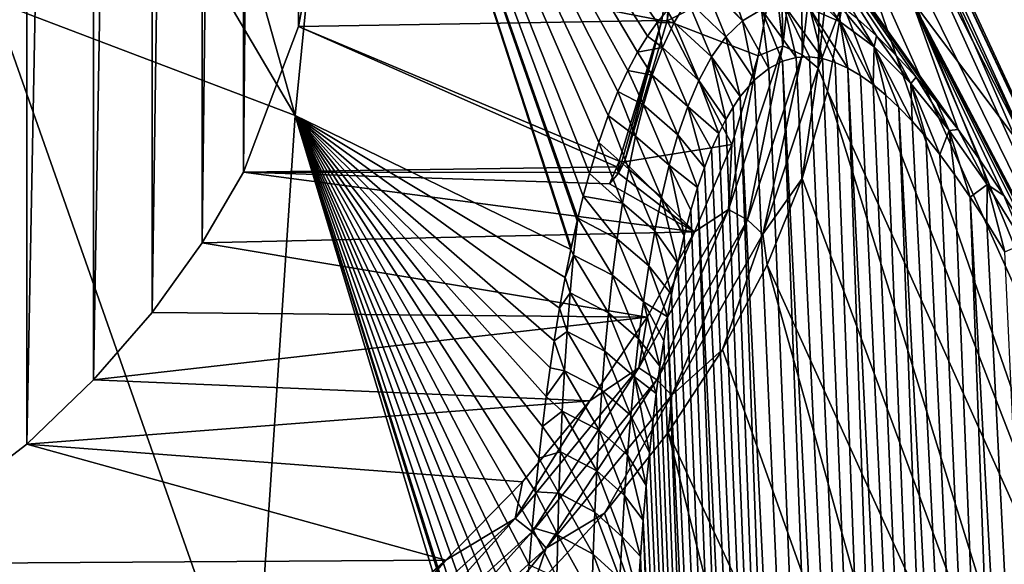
# Model space of a CAD drawing. Header units: metres. Extents: x -109 to 109, y -67 to 73.
# Tile 219 of 253: x 86.97 to 93.7, y -23.29 to -19.57. Entities that reach past the tile are written whole.
import ezdxf

# ---------------------------------------------------------------- set-up
doc = ezdxf.new("R2010")
doc.units = ezdxf.units.M
doc.layers.add('solid_508035_K244200000C76', color=7, linetype='CONTINUOUS')

msp = doc.modelspace()

# ---------------------------------------------------------------- linework, layer by layer
at = {"layer": 'solid_508035_K244200000C76'}
for points in [[(88.714218, 3.248776, -5.519079), (88.872032, 3.75175, -4.800757), (88.871567, -19.617964, 11.558887)], [(88.872032, 3.75175, -4.800757), (88.96669, -19.108902, 12.285902), (88.871567, -19.617964, 11.558887)], [(88.493767, 2.753972, -6.225733), (88.714218, 3.248776, -5.519079), (88.494644, -20.612165, 10.13902)], [(88.714218, 3.248776, -5.519079), (88.871567, -19.617964, 11.558887), (88.494644, -20.612165, 10.13902)], [(88.211411, 2.268394, -6.91921), (88.493767, 2.753972, -6.225733), (88.213196, -21.096687, 9.44705)], [(88.493767, 2.753972, -6.225733), (88.494644, -20.612165, 10.13902), (88.213196, -21.096687, 9.44705)], [(87.868324, 1.793957, -7.596776), (88.211411, 2.268394, -6.91921), (87.870346, -21.571321, 8.769202)], [(88.211411, 2.268394, -6.91921), (88.213196, -21.096687, 9.44705), (87.870346, -21.571321, 8.769202)], [(87.467216, 1.334538, -8.252894), (87.868324, 1.793957, -7.596776), (87.468933, -22.031488, 8.112016)], [(87.868324, 1.793957, -7.596776), (87.870346, -21.571321, 8.769202), (87.468933, -22.031488, 8.112016)], [(87.011719, 0.894037, -8.881995), (87.467216, 1.334538, -8.252894), (87.012955, -22.472692, 7.48191)], [(87.467216, 1.334538, -8.252894), (87.468933, -22.031488, 8.112016), (87.012955, -22.472692, 7.48191)], [(87.011719, 0.894037, -8.881995), (87.012955, -22.472692, 7.48191), (85.94812, -23.28895, 6.316175)], [(86.504379, 0.47469, -9.480885), (87.011719, 0.894037, -8.881995), (85.94812, -23.28895, 6.316175)], [(93.916306, -20.56918, 22.141205), (91.398743, -15.312389, 18.255558), (90.963226, -14.761062, 19.042934)], [(93.06263, -19.434044, 23.762344), (93.916306, -20.56918, 22.141205), (90.963226, -14.761062, 19.042934)], [(88.849808, -20.225437, 34.253048), (87.567764, -15.677966, 29.126581), (85.767021, -14.998641, 30.096756)], [(86.788002, -19.444401, 35.368484), (88.849808, -20.225437, 34.253048), (85.767021, -14.998641, 30.096756)], [(93.916306, -20.56918, 22.141205), (91.770462, -15.878874, 17.446533), (91.398743, -15.312389, 18.255558)], [(88.849808, -20.225437, 34.253048), (89.218834, -16.472605, 27.991718), (87.567764, -15.677966, 29.126581)], [(94.534454, -21.753483, 20.449842), (92.076797, -16.45809, 16.619326), (91.770462, -15.878874, 17.446533)], [(93.916306, -20.56918, 22.141205), (94.534454, -21.753483, 20.449842), (91.770462, -15.878874, 17.446533)], [(88.849808, -20.225437, 34.253048), (90.733101, -21.140944, 32.941422), (89.218834, -16.472605, 27.991718)], [(91.324509, -19.58943, 29.394007), (91.391708, -19.50868, 29.110029), (89.218834, -16.472605, 27.991718)], [(91.257141, -19.683329, 29.694742), (91.324509, -19.58943, 29.394007), (89.218834, -16.472605, 27.991718)], [(91.190002, -19.792561, 30.014465), (91.257141, -19.683329, 29.694742), (89.218834, -16.472605, 27.991718)], [(91.122993, -19.917986, 30.353992), (91.190002, -19.792561, 30.014465), (89.218834, -16.472605, 27.991718)], [(91.056335, -20.061548, 30.715254), (91.122993, -19.917986, 30.353992), (89.218834, -16.472605, 27.991718)], [(90.990303, -20.22538, 31.10022), (91.056335, -20.061548, 30.715254), (89.218834, -16.472605, 27.991718)], [(90.924858, -20.410854, 31.510111), (90.990303, -20.22538, 31.10022), (89.218834, -16.472605, 27.991718)], [(90.860641, -20.621655, 31.948362), (90.924858, -20.410854, 31.510111), (89.218834, -16.472605, 27.991718)], [(90.818268, -20.776508, 32.256443), (90.860641, -20.621655, 31.948362), (89.218834, -16.472605, 27.991718)], [(90.780937, -20.927284, 32.545792), (90.818268, -20.776508, 32.256443), (89.218834, -16.472605, 27.991718)], [(90.77681, -20.944981, 32.57909), (90.780937, -20.927284, 32.545792), (89.218834, -16.472605, 27.991718)], [(90.736046, -21.127172, 32.916351), (90.77681, -20.944981, 32.57909), (89.218834, -16.472605, 27.991718)], [(90.733101, -21.140944, 32.941422), (90.736046, -21.127172, 32.916351), (89.218834, -16.472605, 27.991718)], [(94.534454, -21.753483, 20.449842), (92.316422, -17.047558, 15.777479), (92.076797, -16.45809, 16.619326)], [(94.908722, -22.970942, 18.711132), (92.488319, -17.644754, 14.924596), (92.316422, -17.047558, 15.777479)], [(94.534454, -21.753483, 20.449842), (94.908722, -22.970942, 18.711132), (92.316422, -17.047558, 15.777479)], [(94.908722, -22.970942, 18.711132), (92.591751, -18.247118, 14.064329), (92.488319, -17.644754, 14.924596)], [(95.034042, -24.20509, 16.948586), (92.626282, -18.852074, 13.200364), (92.591751, -18.247118, 14.064329)], [(94.908722, -22.970942, 18.711132), (95.034042, -24.20509, 16.948586), (92.591751, -18.247118, 14.064329)], [(93.381996, -20.322437, 24.794203), (93.06263, -19.434044, 23.762344), (91.98497, -18.36343, 25.291342)], [(93.235489, -20.132866, 24.945457), (93.381996, -20.322437, 24.794203), (91.98497, -18.36343, 25.291342)], [(93.094376, -19.964096, 25.109035), (93.235489, -20.132866, 24.945457), (91.98497, -18.36343, 25.291342)], [(92.957527, -19.81398, 25.284975), (93.094376, -19.964096, 25.109035), (91.98497, -18.36343, 25.291342)], [(92.824059, -19.681292, 25.474125), (92.957527, -19.81398, 25.284975), (91.98497, -18.36343, 25.291342)], [(92.693199, -19.565477, 25.678148), (92.824059, -19.681292, 25.474125), (91.98497, -18.36343, 25.291342)], [(92.184013, -19.749197, 11.409753), (92.125565, -19.208065, 12.144282), (92.162109, -18.594751, 13.020185)], [(92.184013, -19.749197, 11.409753), (92.162109, -18.594751, 13.020185), (92.30867, -18.612741, 13.032782)], [(92.316765, -19.811272, 11.432746), (92.184013, -19.749197, 11.409753), (92.30867, -18.612741, 13.032782)], [(92.316765, -19.811272, 11.432746), (92.30867, -18.612741, 13.032782), (92.442474, -18.665197, 13.069511)], [(92.425034, -19.901423, 11.479173), (92.316765, -19.811272, 11.432746), (92.442474, -18.665197, 13.069511)], [(92.425034, -19.901423, 11.479173), (92.442474, -18.665197, 13.069511), (92.551605, -18.747501, 13.127142)], [(92.425034, -19.901423, 11.479173), (92.551605, -18.747501, 13.127142), (92.591751, -19.457029, 12.336399)], [(94.908722, -25.439238, 15.18604), (92.591751, -19.457029, 12.336399), (92.626282, -18.852074, 13.200364)], [(94.908722, -25.439238, 15.18604), (92.626282, -18.852074, 13.200364), (95.034042, -24.20509, 16.948586)], [(91.355606, -19.576658, 11.617877), (88.871567, -19.617964, 11.558887), (88.96669, -19.108902, 12.285902)], [(91.429268, -19.087051, 12.317107), (91.355606, -19.576658, 11.617877), (88.96669, -19.108902, 12.285902)], [(91.392784, -19.579094, 11.614397), (91.355606, -19.576658, 11.617877), (91.429268, -19.087051, 12.317107)], [(91.392784, -19.579094, 11.614397), (91.429268, -19.087051, 12.317107), (91.466629, -19.088264, 12.315375)], [(91.392784, -19.579094, 11.614397), (91.466629, -19.088264, 12.315375), (92.125565, -19.208065, 12.144282)], [(91.392784, -19.579094, 11.614397), (92.125565, -19.208065, 12.144282), (92.016045, -19.818783, 11.272087)], [(91.907211, -19.577747, 27.939411), (91.790939, -19.251415, 27.706125), (91.658981, -19.300087, 28.123846)], [(91.907211, -19.577747, 27.939411), (92.038498, -19.502268, 27.47345), (91.790939, -19.251415, 27.706125)], [(92.184013, -19.749197, 11.409753), (92.016045, -19.818783, 11.272087), (92.125565, -19.208065, 12.144282)], [(91.793831, -19.687914, 28.401165), (91.640068, -19.309711, 28.187084), (91.532455, -19.437479, 28.670485)], [(91.907211, -19.577747, 27.939411), (91.658981, -19.300087, 28.123846), (91.640068, -19.309711, 28.187084)], [(91.793831, -19.687914, 28.401165), (91.907211, -19.577747, 27.939411), (91.640068, -19.309711, 28.187084)], [(92.57473, -19.586014, 26.09663), (92.435585, -19.382071, 26.136751), (92.307724, -19.315598, 26.396013)], [(92.369141, -19.494081, 26.543289), (92.57473, -19.586014, 26.09663), (92.307724, -19.315598, 26.396013)], [(92.57473, -19.586014, 26.09663), (92.563896, -19.465641, 25.898369), (92.435585, -19.382071, 26.136751)], [(86.651237, -23.857914, 40.866657), (88.564499, -24.491497, 39.961803), (86.788002, -19.444401, 35.368484)], [(88.564499, -24.491497, 39.961803), (88.849808, -20.225437, 34.253048), (86.788002, -19.444401, 35.368484)], [(91.440552, -19.589323, 29.141045), (91.532455, -19.437479, 28.670485), (91.391708, -19.50868, 29.110029)], [(91.695236, -19.825535, 28.85742), (91.532455, -19.437479, 28.670485), (91.440552, -19.589323, 29.141045)], [(91.695236, -19.825535, 28.85742), (91.793831, -19.687914, 28.401165), (91.532455, -19.437479, 28.670485)], [(92.425034, -19.901423, 11.479173), (92.591751, -19.457029, 12.336399), (92.488319, -20.059393, 11.476132)], [(94.908722, -25.439238, 15.18604), (92.488319, -20.059393, 11.476132), (92.591751, -19.457029, 12.336399)], [(94.784149, -22.744699, 24.125124), (93.916306, -20.56918, 22.141205), (93.06263, -19.434044, 23.762344)], [(94.666359, -22.504171, 24.134113), (94.784149, -22.744699, 24.125124), (93.06263, -19.434044, 23.762344)], [(94.474442, -22.125614, 24.165726), (94.666359, -22.504171, 24.134113), (93.06263, -19.434044, 23.762344)], [(94.444214, -22.067535, 24.172689), (94.474442, -22.125614, 24.165726), (93.06263, -19.434044, 23.762344)], [(94.237961, -21.682734, 24.234564), (94.444214, -22.067535, 24.172689), (93.06263, -19.434044, 23.762344)], [(94.045708, -21.342804, 24.316271), (94.237961, -21.682734, 24.234564), (93.06263, -19.434044, 23.762344)], [(93.865463, -21.041273, 24.414642), (94.045708, -21.342804, 24.316271), (93.06263, -19.434044, 23.762344)], [(93.69574, -20.773436, 24.527994), (93.865463, -21.041273, 24.414642), (93.06263, -19.434044, 23.762344)], [(93.53508, -20.535107, 24.654886), (93.69574, -20.773436, 24.527994), (93.06263, -19.434044, 23.762344)], [(93.381996, -20.322437, 24.794203), (93.53508, -20.535107, 24.654886), (93.06263, -19.434044, 23.762344)], [(91.440552, -19.589323, 29.141045), (91.391708, -19.50868, 29.110029), (91.324509, -19.58943, 29.394007)], [(91.907211, -19.577747, 27.939411), (92.086906, -19.904306, 27.789057), (92.038498, -19.502268, 27.47345)], [(92.038498, -19.502268, 27.47345), (92.274254, -19.829958, 27.188244), (92.1912, -19.470381, 27.006014)], [(92.038498, -19.502268, 27.47345), (92.086906, -19.904306, 27.789057), (92.181572, -19.855118, 27.470608)], [(92.038498, -19.502268, 27.47345), (92.181572, -19.855118, 27.470608), (92.274254, -19.829958, 27.188244)], [(92.1912, -19.470381, 27.006014), (92.274254, -19.829958, 27.188244), (92.364975, -19.824883, 26.936848)], [(92.1912, -19.470381, 27.006014), (92.364975, -19.824883, 26.936848), (92.454041, -19.836731, 26.711639)], [(92.1912, -19.470381, 27.006014), (92.454041, -19.836731, 26.711639), (92.369141, -19.494081, 26.543289)], [(92.369141, -19.494081, 26.543289), (92.454041, -19.836731, 26.711639), (92.541862, -19.863073, 26.50845)], [(92.369141, -19.494081, 26.543289), (92.541862, -19.863073, 26.50845), (92.628693, -19.902184, 26.324406)], [(92.369141, -19.494081, 26.543289), (92.628693, -19.902184, 26.324406), (92.57473, -19.586014, 26.09663)], [(92.807205, -19.756866, 25.683569), (92.693199, -19.565477, 25.678148), (92.563896, -19.465641, 25.898369)], [(92.57473, -19.586014, 26.09663), (92.807205, -19.756866, 25.683569), (92.563896, -19.465641, 25.898369)], [(91.355606, -19.576658, 11.617877), (91.065384, -20.53726, 10.245996), (88.871567, -19.617964, 11.558887)], [(91.083595, -20.539976, 10.242727), (91.065384, -20.53726, 10.245996), (91.355606, -19.576658, 11.617877)], [(91.083595, -20.539976, 10.242727), (91.355606, -19.576658, 11.617877), (91.101837, -20.542122, 10.239053)], [(91.392784, -19.579094, 11.614397), (91.101837, -20.542122, 10.239053), (91.355606, -19.576658, 11.617877)], [(91.392784, -19.579094, 11.614397), (91.834091, -20.423677, 10.408209), (91.101837, -20.542122, 10.239053)], [(91.360832, -19.76124, 29.602858), (91.324509, -19.58943, 29.394007), (91.257141, -19.683329, 29.694742)], [(91.360832, -19.76124, 29.602858), (91.440552, -19.589323, 29.141045), (91.324509, -19.58943, 29.394007)], [(91.60907, -19.985699, 29.307886), (91.440552, -19.589323, 29.141045), (91.360832, -19.76124, 29.602858)], [(91.392784, -19.579094, 11.614397), (92.016045, -19.818783, 11.272087), (91.834091, -20.423677, 10.408209)], [(91.60907, -19.985699, 29.307886), (91.695236, -19.825535, 28.85742), (91.440552, -19.589323, 29.141045)], [(91.793831, -19.687914, 28.401165), (91.990311, -19.982815, 28.149986), (91.907211, -19.577747, 27.939411)], [(91.907211, -19.577747, 27.939411), (91.990311, -19.982815, 28.149986), (92.086906, -19.904306, 27.789057)], [(92.57473, -19.586014, 26.09663), (92.628693, -19.902184, 26.324406), (92.71505, -19.952999, 26.156672)], [(92.57473, -19.586014, 26.09663), (92.71505, -19.952999, 26.156672), (92.801529, -20.014805, 26.002817)], [(92.57473, -19.586014, 26.09663), (92.801529, -20.014805, 26.002817), (92.807205, -19.756866, 25.683569)], [(92.807205, -19.756866, 25.683569), (92.824059, -19.681292, 25.474125), (92.693199, -19.565477, 25.678148)], [(91.049072, -20.577116, 10.189075), (88.494644, -20.612165, 10.13902), (88.871567, -19.617964, 11.558887)], [(91.065384, -20.53726, 10.245996), (91.049072, -20.577116, 10.189075), (88.871567, -19.617964, 11.558887)], [(91.360832, -19.76124, 29.602858), (91.257141, -19.683329, 29.694742), (91.190002, -19.792561, 30.014465)], [(91.695236, -19.825535, 28.85742), (91.892281, -20.096628, 28.559526), (91.793831, -19.687914, 28.401165)], [(91.793831, -19.687914, 28.401165), (91.892281, -20.096628, 28.559526), (91.990311, -19.982815, 28.149986)], [(92.807205, -19.756866, 25.683569), (93.059746, -20.007809, 25.325331), (92.824059, -19.681292, 25.474125)], [(93.059746, -20.007809, 25.325331), (92.957527, -19.81398, 25.284975), (92.824059, -19.681292, 25.474125)], [(91.291275, -19.949711, 30.056664), (91.190002, -19.792561, 30.014465), (91.122993, -19.917986, 30.353992)], [(91.291275, -19.949711, 30.056664), (91.360832, -19.76124, 29.602858), (91.190002, -19.792561, 30.014465)], [(91.533318, -20.164312, 29.752569), (91.360832, -19.76124, 29.602858), (91.291275, -19.949711, 30.056664)], [(91.533318, -20.164312, 29.752569), (91.60907, -19.985699, 29.307886), (91.360832, -19.76124, 29.602858)], [(92.184013, -19.749197, 11.409753), (91.812012, -20.867731, 9.812321), (92.016045, -19.818783, 11.272087)], [(91.941612, -20.939274, 9.821794), (91.812012, -20.867731, 9.812321), (92.184013, -19.749197, 11.409753)], [(92.316765, -19.811272, 11.432746), (91.941612, -20.939274, 9.821794), (92.184013, -19.749197, 11.409753)], [(92.807205, -19.756866, 25.683569), (92.801529, -20.014805, 26.002817), (92.888603, -20.08721, 25.861088)], [(92.807205, -19.756866, 25.683569), (92.888603, -20.08721, 25.861088), (92.976936, -20.170509, 25.72999)], [(92.807205, -19.756866, 25.683569), (92.976936, -20.170509, 25.72999), (93.067322, -20.265326, 25.608223)], [(92.807205, -19.756866, 25.683569), (93.067322, -20.265326, 25.608223), (93.059746, -20.007809, 25.325331)], [(91.60907, -19.985699, 29.307886), (91.793922, -20.252329, 29.022762), (91.695236, -19.825535, 28.85742)], [(91.695236, -19.825535, 28.85742), (91.793922, -20.252329, 29.022762), (91.843071, -20.16902, 28.784269)], [(91.695236, -19.825535, 28.85742), (91.843071, -20.16902, 28.784269), (91.892281, -20.096628, 28.559526)], [(91.812012, -20.867731, 9.812321), (91.834091, -20.423677, 10.408209), (92.016045, -19.818783, 11.272087)], [(92.04731, -21.037146, 9.857193), (91.941612, -20.939274, 9.821794), (92.316765, -19.811272, 11.432746)], [(92.425034, -19.901423, 11.479173), (92.04731, -21.037146, 9.857193), (92.316765, -19.811272, 11.432746)], [(93.198395, -47.217327, 47.367504), (92.181572, -19.855118, 27.470608), (92.086906, -19.904306, 27.789057)], [(93.591515, -47.735115, 46.738983), (92.274254, -19.829958, 27.188244), (92.181572, -19.855118, 27.470608)], [(93.198395, -47.217327, 47.367504), (93.591515, -47.735115, 46.738983), (92.181572, -19.855118, 27.470608)], [(93.591515, -47.735115, 46.738983), (92.364975, -19.824883, 26.936848), (92.274254, -19.829958, 27.188244)], [(93.591515, -47.735115, 46.738983), (92.454041, -19.836731, 26.711639), (92.364975, -19.824883, 26.936848)], [(93.591515, -47.735115, 46.738983), (92.541862, -19.863073, 26.50845), (92.454041, -19.836731, 26.711639)], [(93.059746, -20.007809, 25.325331), (93.094376, -19.964096, 25.109035), (92.957527, -19.81398, 25.284975)], [(91.230377, -20.15226, 30.50318), (91.122993, -19.917986, 30.353992), (91.056335, -20.061548, 30.715254)], [(91.230377, -20.15226, 30.50318), (91.291275, -19.949711, 30.056664), (91.122993, -19.917986, 30.353992)], [(93.198395, -47.217327, 47.367504), (92.086906, -19.904306, 27.789057), (91.990311, -19.982815, 28.149986)], [(92.425034, -19.901423, 11.479173), (92.316422, -20.65659, 10.623249), (92.04731, -21.037146, 9.857193)], [(92.425034, -19.901423, 11.479173), (92.488319, -20.059393, 11.476132), (92.316422, -20.65659, 10.623249)], [(93.591515, -47.735115, 46.738983), (92.628693, -19.902184, 26.324406), (92.541862, -19.863073, 26.50845)], [(94.02282, -48.205898, 46.103493), (92.71505, -19.952999, 26.156672), (92.628693, -19.902184, 26.324406)], [(93.591515, -47.735115, 46.738983), (94.02282, -48.205898, 46.103493), (92.628693, -19.902184, 26.324406)], [(91.466507, -20.358582, 30.191689), (91.291275, -19.949711, 30.056664), (91.230377, -20.15226, 30.50318)], [(91.466507, -20.358582, 30.191689), (91.533318, -20.164312, 29.752569), (91.291275, -19.949711, 30.056664)], [(91.533318, -20.164312, 29.752569), (91.745026, -20.348263, 29.276205), (91.60907, -19.985699, 29.307886)], [(91.60907, -19.985699, 29.307886), (91.745026, -20.348263, 29.276205), (91.793922, -20.252329, 29.022762)], [(93.198395, -47.217327, 47.367504), (91.990311, -19.982815, 28.149986), (91.892281, -20.096628, 28.559526)], [(94.02282, -48.205898, 46.103493), (92.801529, -20.014805, 26.002817), (92.71505, -19.952999, 26.156672)], [(93.059746, -20.007809, 25.325331), (93.321342, -20.327721, 25.037289), (93.094376, -19.964096, 25.109035)], [(93.321342, -20.327721, 25.037289), (93.235489, -20.132866, 24.945457), (93.094376, -19.964096, 25.109035)], [(91.176842, -20.366741, 30.943083), (91.056335, -20.061548, 30.715254), (90.990303, -20.22538, 31.10022)], [(91.176842, -20.366741, 30.943083), (91.230377, -20.15226, 30.50318), (91.056335, -20.061548, 30.715254)], [(94.534454, -26.656696, 13.44733), (92.316422, -20.65659, 10.623249), (92.488319, -20.059393, 11.476132)], [(94.908722, -25.439238, 15.18604), (94.534454, -26.656696, 13.44733), (92.488319, -20.059393, 11.476132)], [(94.02282, -48.205898, 46.103493), (92.888603, -20.08721, 25.861088), (92.801529, -20.014805, 26.002817)], [(93.059746, -20.007809, 25.325331), (93.067322, -20.265326, 25.608223), (93.160522, -20.372482, 25.49482)], [(93.059746, -20.007809, 25.325331), (93.160522, -20.372482, 25.49482), (93.257301, -20.493275, 25.389378)], [(93.059746, -20.007809, 25.325331), (93.257301, -20.493275, 25.389378), (93.321342, -20.327721, 25.037289)], [(92.844116, -46.652489, 47.988354), (91.892281, -20.096628, 28.559526), (91.843071, -20.16902, 28.784269)], [(92.844116, -46.652489, 47.988354), (93.198395, -47.217327, 47.367504), (91.892281, -20.096628, 28.559526)], [(94.02282, -48.205898, 46.103493), (92.976936, -20.170509, 25.72999), (92.888603, -20.08721, 25.861088)], [(91.407372, -20.56612, 30.62553), (91.230377, -20.15226, 30.50318), (91.176842, -20.366741, 30.943083)], [(91.407372, -20.56612, 30.62553), (91.466507, -20.358582, 30.191689), (91.230377, -20.15226, 30.50318)], [(91.466507, -20.358582, 30.191689), (91.648552, -20.580156, 29.82963), (91.533318, -20.164312, 29.752569)], [(91.533318, -20.164312, 29.752569), (91.648552, -20.580156, 29.82963), (91.696503, -20.456844, 29.544641)], [(91.533318, -20.164312, 29.752569), (91.696503, -20.456844, 29.544641), (91.745026, -20.348263, 29.276205)], [(92.844116, -46.652489, 47.988354), (91.843071, -20.16902, 28.784269), (91.793922, -20.252329, 29.022762)], [(94.491837, -48.629436, 45.461651), (93.067322, -20.265326, 25.608223), (92.976936, -20.170509, 25.72999)], [(94.02282, -48.205898, 46.103493), (94.491837, -48.629436, 45.461651), (92.976936, -20.170509, 25.72999)], [(93.321342, -20.327721, 25.037289), (93.381996, -20.322437, 24.794203), (93.235489, -20.132866, 24.945457)], [(88.564499, -24.491497, 39.961803), (90.351074, -25.205908, 38.884964), (88.849808, -20.225437, 34.253048)], [(90.69413, -21.33375, 33.286186), (90.733101, -21.140944, 32.941422), (88.849808, -20.225437, 34.253048)], [(90.656532, -21.542624, 33.647121), (90.69413, -21.33375, 33.286186), (88.849808, -20.225437, 34.253048)], [(90.619698, -21.766762, 34.023472), (90.656532, -21.542624, 33.647121), (88.849808, -20.225437, 34.253048)], [(90.592308, -21.950731, 34.324123), (90.619698, -21.766762, 34.023472), (88.849808, -20.225437, 34.253048)], [(90.566078, -22.146032, 34.635475), (90.592308, -21.950731, 34.324123), (88.849808, -20.225437, 34.253048)], [(90.540459, -22.351721, 34.956703), (90.566078, -22.146032, 34.635475), (88.849808, -20.225437, 34.253048)], [(90.515717, -22.568785, 35.288498), (90.540459, -22.351721, 34.956703), (88.849808, -20.225437, 34.253048)], [(90.492325, -22.798777, 35.631969), (90.515717, -22.568785, 35.288498), (88.849808, -20.225437, 34.253048)], [(90.470131, -23.041769, 35.987072), (90.492325, -22.798777, 35.631969), (88.849808, -20.225437, 34.253048)], [(90.448799, -23.297367, 36.353359), (90.470131, -23.041769, 35.987072), (88.849808, -20.225437, 34.253048)], [(90.428879, -23.567234, 36.731911), (90.448799, -23.297367, 36.353359), (88.849808, -20.225437, 34.253048)], [(90.414268, -23.794464, 37.044262), (90.428879, -23.567234, 36.731911), (88.849808, -20.225437, 34.253048)], [(90.400391, -24.031311, 37.364796), (90.414268, -23.794464, 37.044262), (88.849808, -20.225437, 34.253048)], [(90.387283, -24.277826, 37.693314), (90.400391, -24.031311, 37.364796), (88.849808, -20.225437, 34.253048)], [(90.375214, -24.534506, 38.029839), (90.387283, -24.277826, 37.693314), (88.849808, -20.225437, 34.253048)], [(90.364494, -24.801846, 38.374382), (90.375214, -24.534506, 38.029839), (88.849808, -20.225437, 34.253048)], [(90.357567, -25.001089, 38.627518), (90.364494, -24.801846, 38.374382), (88.849808, -20.225437, 34.253048)], [(90.356064, -25.046818, 38.685238), (90.357567, -25.001089, 38.627518), (88.849808, -20.225437, 34.253048)], [(90.351074, -25.205908, 38.884964), (90.356064, -25.046818, 38.685238), (88.849808, -20.225437, 34.253048)], [(91.129745, -20.591709, 31.376911), (90.990303, -20.22538, 31.10022), (90.924858, -20.410854, 31.510111)], [(91.129745, -20.591709, 31.376911), (91.176842, -20.366741, 30.943083), (90.990303, -20.22538, 31.10022)], [(92.844116, -46.652489, 47.988354), (91.793922, -20.252329, 29.022762), (91.745026, -20.348263, 29.276205)], [(94.491837, -48.629436, 45.461651), (93.160522, -20.372482, 25.49482), (93.067322, -20.265326, 25.608223)], [(93.321342, -20.327721, 25.037289), (93.257301, -20.493275, 25.389378), (93.358612, -20.629593, 25.291683)], [(93.321342, -20.327721, 25.037289), (93.581192, -20.698198, 24.823605), (93.381996, -20.322437, 24.794203)], [(93.321342, -20.327721, 25.037289), (93.358612, -20.629593, 25.291683), (93.465599, -20.783751, 25.201681)], [(93.321342, -20.327721, 25.037289), (93.465599, -20.783751, 25.201681), (93.581192, -20.698198, 24.823605)], [(93.581192, -20.698198, 24.823605), (93.53508, -20.535107, 24.654886), (93.381996, -20.322437, 24.794203)], [(91.354919, -20.785158, 31.054386), (91.176842, -20.366741, 30.943083), (91.129745, -20.591709, 31.376911)], [(91.354919, -20.785158, 31.054386), (91.407372, -20.56612, 30.62553), (91.176842, -20.366741, 30.943083)], [(91.407372, -20.56612, 30.62553), (91.601288, -20.718237, 30.131229), (91.466507, -20.358582, 30.191689)], [(91.466507, -20.358582, 30.191689), (91.601288, -20.718237, 30.131229), (91.648552, -20.580156, 29.82963)], [(92.844116, -46.652489, 47.988354), (91.745026, -20.348263, 29.276205), (91.696503, -20.456844, 29.544641)], [(94.491837, -48.629436, 45.461651), (93.257301, -20.493275, 25.389378), (93.160522, -20.372482, 25.49482)], [(91.088257, -20.825834, 31.805185), (90.924858, -20.410854, 31.510111), (90.860641, -20.621655, 31.948362)], [(91.088257, -20.825834, 31.805185), (91.129745, -20.591709, 31.376911), (90.924858, -20.410854, 31.510111)], [(91.101837, -20.542122, 10.239053), (91.834091, -20.423677, 10.408209), (91.580536, -21.020048, 9.556503)], [(91.812012, -20.867731, 9.812321), (91.580536, -21.020048, 9.556503), (91.834091, -20.423677, 10.408209)], [(92.844116, -46.652489, 47.988354), (91.696503, -20.456844, 29.544641), (91.648552, -20.580156, 29.82963)], [(94.491837, -48.629436, 45.461651), (93.358612, -20.629593, 25.291683), (93.257301, -20.493275, 25.389378)], [(93.581192, -20.698198, 24.823605), (93.69574, -20.773436, 24.527994), (93.53508, -20.535107, 24.654886)], [(91.049072, -20.577116, 10.189075), (91.032646, -20.616335, 10.133064), (88.494644, -20.612165, 10.13902)], [(91.049072, -20.577116, 10.189075), (91.060036, -20.619795, 10.128122), (91.032646, -20.616335, 10.133064)], [(91.065384, -20.53726, 10.245996), (91.060036, -20.619795, 10.128122), (91.049072, -20.577116, 10.189075)], [(91.083595, -20.539976, 10.242727), (91.060036, -20.619795, 10.128122), (91.065384, -20.53726, 10.245996)], [(91.083595, -20.539976, 10.242727), (91.101837, -20.542122, 10.239053), (91.060036, -20.619795, 10.128122)], [(91.060036, -20.619795, 10.128122), (91.101837, -20.542122, 10.239053), (91.580536, -21.020048, 9.556503)], [(91.308365, -21.014303, 31.478546), (91.129745, -20.591709, 31.376911), (91.088257, -20.825834, 31.805185)], [(91.308365, -21.014303, 31.478546), (91.354919, -20.785158, 31.054386), (91.129745, -20.591709, 31.376911)], [(91.354919, -20.785158, 31.054386), (91.509621, -21.045464, 30.789345), (91.407372, -20.56612, 30.62553)], [(91.407372, -20.56612, 30.62553), (91.509621, -21.045464, 30.789345), (91.554939, -20.873323, 30.451115)], [(91.407372, -20.56612, 30.62553), (91.554939, -20.873323, 30.451115), (91.601288, -20.718237, 30.131229)], [(92.844116, -46.652489, 47.988354), (91.648552, -20.580156, 29.82963), (91.601288, -20.718237, 30.131229)], [(91.580536, -21.020048, 9.556503), (88.213196, -21.096687, 9.44705), (88.494644, -20.612165, 10.13902)], [(90.999382, -20.693438, 10.02295), (91.580536, -21.020048, 9.556503), (88.494644, -20.612165, 10.13902)], [(91.032646, -20.616335, 10.133064), (90.999382, -20.693438, 10.02295), (88.494644, -20.612165, 10.13902)], [(91.088257, -20.825834, 31.805185), (90.860641, -20.621655, 31.948362), (90.818268, -20.776508, 32.256443)], [(91.032646, -20.616335, 10.133064), (91.060036, -20.619795, 10.128122), (90.999382, -20.693438, 10.02295)], [(90.999382, -20.693438, 10.02295), (91.060036, -20.619795, 10.128122), (91.580536, -21.020048, 9.556503)], [(92.04731, -21.037146, 9.857193), (92.316422, -20.65659, 10.623249), (92.076797, -21.246058, 9.781403)], [(94.534454, -26.656696, 13.44733), (92.076797, -21.246058, 9.781403), (92.316422, -20.65659, 10.623249)], [(94.491837, -48.629436, 45.461651), (93.465599, -20.783751, 25.201681), (93.358612, -20.629593, 25.291683)], [(92.529495, -46.040325, 48.600643), (91.601288, -20.718237, 30.131229), (91.554939, -20.873323, 30.451115)], [(92.529495, -46.040325, 48.600643), (92.844116, -46.652489, 47.988354), (91.601288, -20.718237, 30.131229)], [(93.581192, -20.698198, 24.823605), (93.465599, -20.783751, 25.201681), (93.579216, -20.958223, 25.119987)], [(93.581192, -20.698198, 24.823605), (93.579216, -20.958223, 25.119987), (93.70076, -21.156536, 25.04756)], [(93.581192, -20.698198, 24.823605), (93.832184, -21.100609, 24.677734), (93.69574, -20.773436, 24.527994)], [(93.581192, -20.698198, 24.823605), (93.70076, -21.156536, 25.04756), (93.832184, -21.100609, 24.677734)], [(91.05172, -21.0681, 32.228329), (90.818268, -20.776508, 32.256443), (90.780937, -20.927284, 32.545792)], [(91.05172, -21.0681, 32.228329), (91.088257, -20.825834, 31.805185), (90.818268, -20.776508, 32.256443)], [(91.308365, -21.014303, 31.478546), (91.465591, -21.237244, 31.147724), (91.354919, -20.785158, 31.054386)], [(91.354919, -20.785158, 31.054386), (91.465591, -21.237244, 31.147724), (91.509621, -21.045464, 30.789345)], [(94.99826, -49.005234, 44.813946), (93.579216, -20.958223, 25.119987), (93.465599, -20.783751, 25.201681)], [(94.491837, -48.629436, 45.461651), (94.99826, -49.005234, 44.813946), (93.465599, -20.783751, 25.201681)], [(93.832184, -21.100609, 24.677734), (93.865463, -21.041273, 24.414642), (93.69574, -20.773436, 24.527994)], [(91.266991, -21.252308, 31.898293), (91.088257, -20.825834, 31.805185), (91.05172, -21.0681, 32.228329)], [(91.266991, -21.252308, 31.898293), (91.308365, -21.014303, 31.478546), (91.088257, -20.825834, 31.805185)], [(91.812012, -20.867731, 9.812321), (91.198524, -21.950703, 8.265677), (91.580536, -21.020048, 9.556503)], [(91.322937, -22.031412, 8.262059), (91.198524, -21.950703, 8.265677), (91.812012, -20.867731, 9.812321)], [(91.941612, -20.939274, 9.821794), (91.322937, -22.031412, 8.262059), (91.812012, -20.867731, 9.812321)], [(90.733101, -21.140944, 32.941422), (90.780937, -20.927284, 32.545792), (90.736046, -21.127172, 32.916351)], [(90.75296, -21.180088, 32.966972), (90.780937, -20.927284, 32.545792), (90.733101, -21.140944, 32.941422)], [(90.736046, -21.127172, 32.916351), (90.780937, -20.927284, 32.545792), (90.77681, -20.944981, 32.57909)], [(91.019608, -21.31772, 32.646698), (90.780937, -20.927284, 32.545792), (90.75296, -21.180088, 32.966972)], [(91.019608, -21.31772, 32.646698), (91.05172, -21.0681, 32.228329), (90.780937, -20.927284, 32.545792)], [(91.4244, -22.136759, 8.286782), (91.322937, -22.031412, 8.262059), (91.941612, -20.939274, 9.821794)], [(92.04731, -21.037146, 9.857193), (91.4244, -22.136759, 8.286782), (91.941612, -20.939274, 9.821794)], [(92.529495, -46.040325, 48.600643), (91.554939, -20.873323, 30.451115), (91.509621, -21.045464, 30.789345)], [(94.99826, -49.005234, 44.813946), (93.70076, -21.156536, 25.04756), (93.579216, -20.958223, 25.119987)], [(91.580536, -21.020048, 9.556503), (91.256592, -21.605061, 8.721017), (88.213196, -21.096687, 9.44705)], [(91.23027, -21.498301, 32.313866), (91.05172, -21.0681, 32.228329), (91.019608, -21.31772, 32.646698)], [(91.23027, -21.498301, 32.313866), (91.266991, -21.252308, 31.898293), (91.05172, -21.0681, 32.228329)], [(91.198524, -21.950703, 8.265677), (91.256592, -21.605061, 8.721017), (91.580536, -21.020048, 9.556503)], [(91.266991, -21.252308, 31.898293), (91.423004, -21.44874, 31.526333), (91.308365, -21.014303, 31.478546)], [(91.308365, -21.014303, 31.478546), (91.423004, -21.44874, 31.526333), (91.465591, -21.237244, 31.147724)], [(92.04731, -21.037146, 9.857193), (91.770462, -21.825274, 8.954195), (91.4244, -22.136759, 8.286782)], [(92.529495, -46.040325, 48.600643), (91.509621, -21.045464, 30.789345), (91.465591, -21.237244, 31.147724)], [(92.04731, -21.037146, 9.857193), (92.076797, -21.246058, 9.781403), (91.770462, -21.825274, 8.954195)], [(91.256592, -21.605061, 8.721017), (87.870346, -21.571321, 8.769202), (88.213196, -21.096687, 9.44705)], [(90.75296, -21.180088, 32.966972), (90.733101, -21.140944, 32.941422), (90.69413, -21.33375, 33.286186)], [(90.728752, -21.438513, 33.38253), (90.75296, -21.180088, 32.966972), (90.69413, -21.33375, 33.286186)], [(90.991432, -21.573936, 33.060642), (90.75296, -21.180088, 32.966972), (90.728752, -21.438513, 33.38253)], [(90.991432, -21.573936, 33.060642), (91.019608, -21.31772, 32.646698), (90.75296, -21.180088, 32.966972)], [(91.23027, -21.498301, 32.313866), (91.395554, -21.602413, 31.791174), (91.266991, -21.252308, 31.898293)], [(91.266991, -21.252308, 31.898293), (91.395554, -21.602413, 31.791174), (91.423004, -21.44874, 31.526333)], [(92.529495, -46.040325, 48.600643), (91.465591, -21.237244, 31.147724), (91.423004, -21.44874, 31.526333)], [(93.916306, -27.841, 11.755968), (91.770462, -21.825274, 8.954195), (92.076797, -21.246058, 9.781403)], [(94.534454, -26.656696, 13.44733), (93.916306, -27.841, 11.755968), (92.076797, -21.246058, 9.781403)], [(90.728752, -21.438513, 33.38253), (90.69413, -21.33375, 33.286186), (90.656532, -21.542624, 33.647121)], [(91.197701, -21.751463, 32.725494), (91.019608, -21.31772, 32.646698), (90.991432, -21.573936, 33.060642)], [(91.197701, -21.751463, 32.725494), (91.23027, -21.498301, 32.313866), (91.019608, -21.31772, 32.646698)], [(90.707924, -21.702576, 33.793602), (90.728752, -21.438513, 33.38253), (90.656532, -21.542624, 33.647121)], [(90.966805, -21.836185, 33.470428), (90.728752, -21.438513, 33.38253), (90.707924, -21.702576, 33.793602)], [(90.966805, -21.836185, 33.470428), (90.991432, -21.573936, 33.060642), (90.728752, -21.438513, 33.38253)], [(92.529495, -46.040325, 48.600643), (91.423004, -21.44874, 31.526333), (91.395554, -21.602413, 31.791174)], [(90.707924, -21.702576, 33.793602), (90.656532, -21.542624, 33.647121), (90.619698, -21.766762, 34.023472)], [(91.197701, -21.751463, 32.725494), (91.343079, -21.939724, 32.350414), (91.23027, -21.498301, 32.313866)], [(91.23027, -21.498301, 32.313866), (91.343079, -21.939724, 32.350414), (91.368881, -21.765757, 32.065655)], [(91.23027, -21.498301, 32.313866), (91.368881, -21.765757, 32.065655), (91.395554, -21.602413, 31.791174)], [(91.256592, -21.605061, 8.721017), (87.468933, -22.031488, 8.112016), (87.870346, -21.571321, 8.769202)], [(91.256592, -21.605061, 8.721017), (90.863815, -22.175932, 7.90573), (87.468933, -22.031488, 8.112016)], [(91.198524, -21.950703, 8.265677), (90.863815, -22.175932, 7.90573), (91.256592, -21.605061, 8.721017)], [(91.168869, -22.011103, 33.133392), (90.991432, -21.573936, 33.060642), (90.966805, -21.836185, 33.470428)], [(91.168869, -22.011103, 33.133392), (91.197701, -21.751463, 32.725494), (90.991432, -21.573936, 33.060642)], [(92.255577, -45.380444, 49.203278), (91.395554, -21.602413, 31.791174), (91.368881, -21.765757, 32.065655)], [(92.255577, -45.380444, 49.203278), (92.529495, -46.040325, 48.600643), (91.395554, -21.602413, 31.791174)], [(90.690132, -21.971825, 34.200485), (90.707924, -21.702576, 33.793602), (90.619698, -21.766762, 34.023472)], [(90.945412, -22.103998, 33.876293), (90.707924, -21.702576, 33.793602), (90.690132, -21.971825, 34.200485)], [(90.945412, -22.103998, 33.876293), (90.966805, -21.836185, 33.470428), (90.707924, -21.702576, 33.793602)], [(90.690132, -21.971825, 34.200485), (90.619698, -21.766762, 34.023472), (90.592308, -21.950731, 34.324123)], [(91.168869, -22.011103, 33.133392), (91.318253, -22.125589, 32.64632), (91.197701, -21.751463, 32.725494)], [(91.197701, -21.751463, 32.725494), (91.318253, -22.125589, 32.64632), (91.343079, -21.939724, 32.350414)], [(92.255577, -45.380444, 49.203278), (91.368881, -21.765757, 32.065655), (91.343079, -21.939724, 32.350414)], [(91.143448, -22.276712, 33.537731), (90.966805, -21.836185, 33.470428), (90.945412, -22.103998, 33.876293)], [(91.143448, -22.276712, 33.537731), (91.168869, -22.011103, 33.133392), (90.966805, -21.836185, 33.470428)], [(93.916306, -27.841, 11.755968), (91.398743, -22.391758, 8.145171), (91.770462, -21.825274, 8.954195)], [(91.4244, -22.136759, 8.286782), (91.770462, -21.825274, 8.954195), (91.398743, -22.391758, 8.145171)], [(92.255577, -45.380444, 49.203278), (91.343079, -21.939724, 32.350414), (91.318253, -22.125589, 32.64632)], [(91.198524, -21.950703, 8.265677), (90.353241, -22.981031, 6.794214), (90.863815, -22.175932, 7.90573)], [(90.470497, -23.070461, 6.778141), (90.353241, -22.981031, 6.794214), (91.198524, -21.950703, 8.265677)], [(91.322937, -22.031412, 8.262059), (90.470497, -23.070461, 6.778141), (91.198524, -21.950703, 8.265677)], [(90.690132, -21.971825, 34.200485), (90.592308, -21.950731, 34.324123), (90.566078, -22.146032, 34.635475)], [(90.675095, -22.245846, 34.603455), (90.690132, -21.971825, 34.200485), (90.566078, -22.146032, 34.635475)], [(90.926926, -22.376905, 34.278469), (90.690132, -21.971825, 34.200485), (90.675095, -22.245846, 34.603455)], [(90.926926, -22.376905, 34.278469), (90.945412, -22.103998, 33.876293), (90.690132, -21.971825, 34.200485)], [(91.143448, -22.276712, 33.537731), (91.271629, -22.531855, 33.270809), (91.168869, -22.011103, 33.133392)], [(91.168869, -22.011103, 33.133392), (91.271629, -22.531855, 33.270809), (91.294395, -22.322557, 32.952858)], [(91.168869, -22.011103, 33.133392), (91.294395, -22.322557, 32.952858), (91.318253, -22.125589, 32.64632)], [(90.863815, -22.175932, 7.90573), (87.012955, -22.472692, 7.48191), (87.468933, -22.031488, 8.112016)], [(90.566124, -23.182922, 6.792707), (90.470497, -23.070461, 6.778141), (91.322937, -22.031412, 8.262059)], [(91.4244, -22.136759, 8.286782), (90.566124, -23.182922, 6.792707), (91.322937, -22.031412, 8.262059)], [(90.675095, -22.245846, 34.603455), (90.566078, -22.146032, 34.635475), (90.540459, -22.351721, 34.956703)], [(91.4244, -22.136759, 8.286782), (90.963226, -22.943085, 7.357794), (90.566124, -23.182922, 6.792707)], [(91.121124, -22.547789, 33.93869), (90.945412, -22.103998, 33.876293), (90.926926, -22.376905, 34.278469)], [(91.121124, -22.547789, 33.93869), (91.143448, -22.276712, 33.537731), (90.945412, -22.103998, 33.876293)], [(91.4244, -22.136759, 8.286782), (91.398743, -22.391758, 8.145171), (90.963226, -22.943085, 7.357794)], [(92.255577, -45.380444, 49.203278), (91.318253, -22.125589, 32.64632), (91.294395, -22.322557, 32.952858)], [(90.863815, -22.175932, 7.90573), (90.403999, -22.730097, 7.1143), (87.012955, -22.472692, 7.48191)], [(90.353241, -22.981031, 6.794214), (90.403999, -22.730097, 7.1143), (90.863815, -22.175932, 7.90573)], [(90.662575, -22.524343, 35.002705), (90.675095, -22.245846, 34.603455), (90.540459, -22.351721, 34.956703)], [(90.911102, -22.654549, 34.677147), (90.675095, -22.245846, 34.603455), (90.662575, -22.524343, 35.002705)], [(90.911102, -22.654549, 34.677147), (90.926926, -22.376905, 34.278469), (90.675095, -22.245846, 34.603455)], [(91.121124, -22.547789, 33.93869), (91.250053, -22.754883, 33.601089), (91.143448, -22.276712, 33.537731)], [(91.143448, -22.276712, 33.537731), (91.250053, -22.754883, 33.601089), (91.271629, -22.531855, 33.270809)], [(90.662575, -22.524343, 35.002705), (90.540459, -22.351721, 34.956703), (90.515717, -22.568785, 35.288498)], [(92.255577, -45.380444, 49.203278), (91.294395, -22.322557, 32.952858), (91.271629, -22.531855, 33.270809)], [(91.101608, -22.8239, 34.336414), (90.926926, -22.376905, 34.278469), (90.911102, -22.654549, 34.677147)], [(91.101608, -22.8239, 34.336414), (91.121124, -22.547789, 33.93869), (90.926926, -22.376905, 34.278469)], [(93.06263, -28.976135, 10.134828), (90.963226, -22.943085, 7.357794), (91.398743, -22.391758, 8.145171)], [(93.916306, -27.841, 11.755968), (93.06263, -28.976135, 10.134828), (91.398743, -22.391758, 8.145171)], [(89.879364, -23.264893, 6.350532), (85.94812, -23.28895, 6.316175), (87.012955, -22.472692, 7.48191)], [(90.403999, -22.730097, 7.1143), (89.879364, -23.264893, 6.350532), (87.012955, -22.472692, 7.48191)], [(90.652359, -22.807034, 35.39843), (90.662575, -22.524343, 35.002705), (90.515717, -22.568785, 35.288498)], [(90.897736, -22.936632, 35.072487), (90.662575, -22.524343, 35.002705), (90.652359, -22.807034, 35.39843)], [(90.897736, -22.936632, 35.072487), (90.911102, -22.654549, 34.677147), (90.662575, -22.524343, 35.002705)], [(91.101608, -22.8239, 34.336414), (91.22966, -22.990704, 33.943111), (91.121124, -22.547789, 33.93869)], [(91.121124, -22.547789, 33.93869), (91.22966, -22.990704, 33.943111), (91.250053, -22.754883, 33.601089)], [(92.255577, -45.380444, 49.203278), (91.271629, -22.531855, 33.270809), (91.250053, -22.754883, 33.601089)], [(90.652359, -22.807034, 35.39843), (90.515717, -22.568785, 35.288498), (90.492325, -22.798777, 35.631969)], [(91.084694, -23.104719, 34.731037), (90.911102, -22.654549, 34.677147), (90.897736, -22.936632, 35.072487)], [(91.084694, -23.104719, 34.731037), (91.101608, -22.8239, 34.336414), (90.911102, -22.654549, 34.677147)], [(90.353241, -22.981031, 6.794214), (89.879364, -23.264893, 6.350532), (90.403999, -22.730097, 7.1143)], [(92.255577, -45.380444, 49.203278), (91.250053, -22.754883, 33.601089), (91.22966, -22.990704, 33.943111)], [(90.644249, -23.093639, 35.790817), (90.492325, -22.798777, 35.631969), (90.470131, -23.041769, 35.987072)], [(90.644249, -23.093639, 35.790817), (90.652359, -22.807034, 35.39843), (90.492325, -22.798777, 35.631969)], [(90.886597, -23.222858, 35.464642), (90.652359, -22.807034, 35.39843), (90.644249, -23.093639, 35.790817)], [(90.886597, -23.222858, 35.464642), (90.897736, -22.936632, 35.072487), (90.652359, -22.807034, 35.39843)], [(91.084694, -23.104719, 34.731037), (91.210587, -23.240866, 34.297829), (91.101608, -22.8239, 34.336414)], [(91.101608, -22.8239, 34.336414), (91.210587, -23.240866, 34.297829), (91.22966, -22.990704, 33.943111)], [(93.06263, -28.976135, 10.134828), (90.465775, -23.476894, 6.595436), (90.963226, -22.943085, 7.357794)], [(90.566124, -23.182922, 6.792707), (90.963226, -22.943085, 7.357794), (90.465775, -23.476894, 6.595436)], [(91.07016, -23.389936, 35.122681), (90.897736, -22.936632, 35.072487), (90.886597, -23.222858, 35.464642)], [(91.07016, -23.389936, 35.122681), (91.084694, -23.104719, 34.731037), (90.897736, -22.936632, 35.072487)], [(90.353241, -22.981031, 6.794214), (89.289482, -23.942472, 5.421137), (89.879364, -23.264893, 6.350532)], [(89.397736, -24.040039, 5.393442), (89.289482, -23.942472, 5.421137), (90.353241, -22.981031, 6.794214)], [(90.470497, -23.070461, 6.778141), (89.397736, -24.040039, 5.393442), (90.353241, -22.981031, 6.794214)], [(92.023582, -44.672165, 49.794971), (91.22966, -22.990704, 33.943111), (91.210587, -23.240866, 34.297829)], [(92.023582, -44.672165, 49.794971), (92.255577, -45.380444, 49.203278), (91.22966, -22.990704, 33.943111)], [(89.486015, -24.159136, 5.398529), (89.397736, -24.040039, 5.393442), (90.470497, -23.070461, 6.778141)], [(90.566124, -23.182922, 6.792707), (89.486015, -24.159136, 5.398529), (90.470497, -23.070461, 6.778141)], [(90.638077, -23.383944, 36.180016), (90.470131, -23.041769, 35.987072), (90.448799, -23.297367, 36.353359)], [(90.638077, -23.383944, 36.180016), (90.644249, -23.093639, 35.790817), (90.470131, -23.041769, 35.987072)], [(90.877518, -23.512968, 35.85376), (90.644249, -23.093639, 35.790817), (90.638077, -23.383944, 36.180016)], [(90.877518, -23.512968, 35.85376), (90.886597, -23.222858, 35.464642), (90.644249, -23.093639, 35.790817)], [(91.07016, -23.389936, 35.122681), (91.192947, -23.506916, 34.666206), (91.084694, -23.104719, 34.731037)], [(91.084694, -23.104719, 34.731037), (91.192947, -23.506916, 34.666206), (91.210587, -23.240866, 34.297829)], [(90.566124, -23.182922, 6.792707), (89.908524, -23.990898, 5.861361), (89.486015, -24.159136, 5.398529)], [(90.566124, -23.182922, 6.792707), (90.465775, -23.476894, 6.595436), (89.908524, -23.990898, 5.861361)], [(91.057816, -23.679251, 35.511467), (90.886597, -23.222858, 35.464642), (90.877518, -23.512968, 35.85376)], [(91.057816, -23.679251, 35.511467), (91.07016, -23.389936, 35.122681), (90.886597, -23.222858, 35.464642)], [(89.292374, -23.777832, 5.61798), (84.686142, -24.012077, 5.283441), (85.94812, -23.28895, 6.316175)], [(89.879364, -23.264893, 6.350532), (89.292374, -23.777832, 5.61798), (85.94812, -23.28895, 6.316175)], [(89.289482, -23.942472, 5.421137), (89.292374, -23.777832, 5.61798), (89.879364, -23.264893, 6.350532)], [(92.023582, -44.672165, 49.794971), (91.210587, -23.240866, 34.297829), (91.192947, -23.506916, 34.666206)]]:
    msp.add_3dface(points, dxfattribs=at)

doc.saveas('drawing.dxf')
